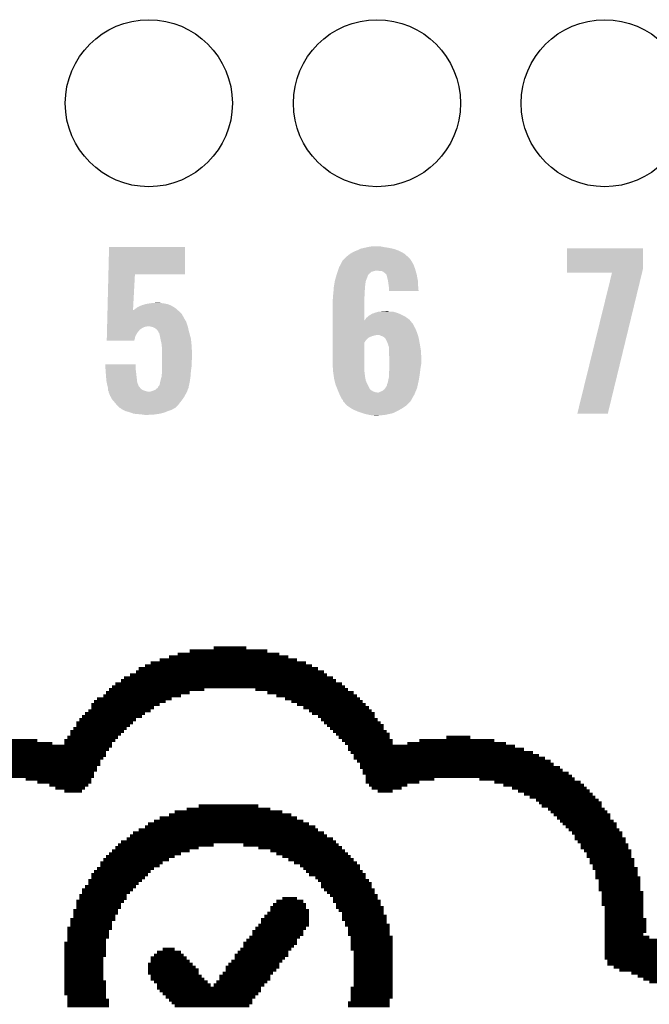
# Model space of a CAD drawing. Extents: x -1.3 to 24.2, y -3.9 to 53.4.
# Tile 17 of 39: x 11.3 to 15.5, y 17.3 to 23.8. Entities that reach past the tile are written whole.
import ezdxf

# ---------------------------------------------------------------- set-up
doc = ezdxf.new("R2010")
doc.units = 0
doc.layers.get('0').update_dxf_attribs({"linetype": 'CONTINUOUS'})
doc.layers.add('HVAC_2_CLICK_V101_GTO', color=14, linetype='CONTINUOUS')
doc.layers.add('HVAC_2_CLICK_V101_GTS', color=12, linetype='CONTINUOUS')

# ---------------------------------------------------------------- blocks, each defined once
blk = doc.blocks.new('ROUND_25')
blk.add_circle((0, 0), 0.5499)

msp = doc.modelspace()

# ---------------------------------------------------------------- linework, layer by layer
at = {"layer": 'HVAC_2_CLICK_V101_GTO', "const_width": 0.02032}
for points in [[(12.3698, 19.57324), (13.03782, 19.57324)], [(12.44854, 19.59356), (12.95908, 19.59356)], [(12.60602, 19.61388), (12.82192, 19.61388)], [(12.192, 19.51482), (13.21308, 19.51482)], [(12.25042, 19.53514), (13.15466, 19.53514)], [(12.31138, 19.55546), (13.09624, 19.55546)], [(12.09548, 19.4564), (13.33246, 19.4564)], [(12.11326, 19.47672), (13.29182, 19.47672)], [(12.1539, 19.4945), (13.25372, 19.4945)], [(11.95832, 19.37766), (13.4493, 19.37766)], [(11.99642, 19.39798), (13.4112, 19.39798)], [(12.01674, 19.41576), (13.39088, 19.41576)], [(12.05484, 19.43608), (13.35278, 19.43608)], [(11.89736, 19.31924), (12.44854, 19.31924)], [(11.91768, 19.33956), (12.54506, 19.33956)], [(11.938, 19.35734), (13.46962, 19.35734)], [(12.88034, 19.33956), (13.48994, 19.33956)], [(12.95908, 19.31924), (13.52804, 19.31924)], [(11.81862, 19.26082), (12.29106, 19.26082)], [(11.83894, 19.2786), (12.32916, 19.2786)], [(11.87958, 19.29892), (12.39012, 19.29892)], [(13.0175, 19.29892), (13.54836, 19.29892)], [(13.07592, 19.2786), (13.56868, 19.2786)], [(13.11656, 19.26082), (13.58646, 19.26082)], [(11.7602, 19.18208), (12.1539, 19.18208)], [(11.78052, 19.19986), (12.192, 19.19986)], [(11.80084, 19.2405), (12.25042, 19.2405)], [(11.80084, 19.22018), (12.21232, 19.22018)], [(13.15466, 19.2405), (13.60678, 19.2405)], [(13.1953, 19.22018), (13.6271, 19.22018)], [(13.2334, 19.19986), (13.64488, 19.19986)], [(13.25372, 19.18208), (13.6652, 19.18208)], [(11.70178, 19.12112), (12.07516, 19.12112)], [(11.7221, 19.14144), (12.09548, 19.14144)], [(11.73988, 19.16176), (12.13358, 19.16176)], [(13.29182, 19.16176), (13.6652, 19.16176)], [(13.31214, 19.14144), (13.68552, 19.14144)], [(13.33246, 19.12112), (13.70584, 19.12112)], [(11.66368, 19.0627), (12.01674, 19.0627)], [(11.68146, 19.08302), (12.03452, 19.08302)], [(11.70178, 19.10334), (12.05484, 19.10334)], [(13.35278, 19.10334), (13.72362, 19.10334)], [(13.37056, 19.08302), (13.72362, 19.08302)], [(13.39088, 19.0627), (13.74394, 19.0627)], [(10.70102, 19.00428), (11.44524, 19.00428)], [(11.62304, 19.00428), (11.95832, 19.00428)], [(11.64336, 19.0246), (11.9761, 19.0246)], [(11.66368, 19.04492), (11.99642, 19.04492)], [(13.4112, 19.04492), (13.76426, 19.04492)], [(13.42898, 19.0246), (13.76426, 19.0246)], [(13.4493, 19.00428), (13.78458, 19.00428)], [(13.95984, 19.00428), (14.4526, 19.00428)], [(14.13764, 19.0246), (14.29512, 19.0246)], [(10.7188, 18.98396), (11.5443, 18.98396)], [(10.7188, 18.92554), (11.89736, 18.92554)], [(10.75944, 18.96618), (11.938, 18.96618)], [(10.75944, 18.94586), (11.91768, 18.94586)], [(11.62304, 18.98396), (11.938, 18.98396)], [(13.46962, 18.98396), (13.78458, 18.98396)], [(13.48994, 18.96618), (14.58976, 18.96618)], [(13.48994, 18.94586), (14.64818, 18.94586)], [(13.50772, 18.92554), (14.7066, 18.92554)], [(13.8811, 18.98396), (14.5288, 18.98396)], [(10.60196, 18.86712), (11.85926, 18.86712)], [(10.62228, 18.88744), (11.87958, 18.88744)], [(10.6807, 18.90522), (11.89736, 18.90522)], [(13.52804, 18.90522), (14.74724, 18.90522)], [(13.52804, 18.88744), (14.78534, 18.88744)], [(13.54836, 18.86712), (14.82344, 18.86712)], [(10.5029, 18.8087), (11.83894, 18.8087)], [(10.52322, 18.82648), (11.83894, 18.82648)], [(10.56132, 18.8468), (11.85926, 18.8468)], [(13.56868, 18.8468), (14.84376, 18.8468)], [(13.56868, 18.82648), (14.8844, 18.82648)], [(13.58646, 18.8087), (14.90218, 18.8087)], [(10.44448, 18.76806), (11.81862, 18.76806)], [(10.4648, 18.78838), (11.81862, 18.78838)], [(11.36904, 18.75028), (11.80084, 18.75028)], [(11.44524, 18.72996), (11.80084, 18.72996)], [(13.58646, 18.78838), (14.94282, 18.78838)], [(13.60678, 18.76806), (14.96314, 18.76806)], [(13.60678, 18.75028), (14.0589, 18.75028)], [(13.60678, 18.72996), (13.95984, 18.72996)], [(14.35354, 18.75028), (14.98092, 18.75028)], [(14.4526, 18.72996), (15.02156, 18.72996)], [(11.52398, 18.70964), (11.78052, 18.70964)], [(11.56462, 18.68932), (11.7602, 18.68932)], [(11.62304, 18.67154), (11.73988, 18.67154)], [(13.6271, 18.70964), (13.8811, 18.70964)], [(13.64488, 18.68932), (13.843, 18.68932)], [(13.68552, 18.67154), (13.78458, 18.67154)], [(14.51102, 18.70964), (15.04188, 18.70964)], [(14.56944, 18.68932), (15.05966, 18.68932)], [(14.60754, 18.67154), (15.07998, 18.67154)], [(14.64818, 18.65122), (15.1003, 18.65122)], [(14.68628, 18.6309), (15.11808, 18.6309)], [(14.72692, 18.61058), (15.1384, 18.61058)], [(12.34948, 18.53438), (13.05814, 18.53438)], [(12.42822, 18.55216), (12.9794, 18.55216)], [(12.50696, 18.57248), (12.90066, 18.57248)], [(14.74724, 18.5928), (15.15872, 18.5928)], [(14.76502, 18.57248), (15.15872, 18.57248)], [(14.80566, 18.55216), (15.17904, 18.55216)], [(14.82344, 18.53438), (15.19682, 18.53438)], [(12.21232, 18.47342), (13.1953, 18.47342)], [(12.25042, 18.49374), (13.15466, 18.49374)], [(12.31138, 18.51406), (13.11656, 18.51406)], [(14.84376, 18.51406), (15.21714, 18.51406)], [(14.86408, 18.49374), (15.21714, 18.49374)], [(14.8844, 18.47342), (15.23746, 18.47342)], [(12.11326, 18.415), (13.29182, 18.415)], [(12.1539, 18.43532), (13.27404, 18.43532)], [(12.17422, 18.45564), (13.2334, 18.45564)], [(14.90218, 18.45564), (15.25778, 18.45564)], [(14.9225, 18.43532), (15.25778, 18.43532)], [(14.94282, 18.415), (15.27556, 18.415)], [(12.03452, 18.35658), (13.39088, 18.35658)], [(12.05484, 18.3769), (13.35278, 18.3769)], [(12.07516, 18.39468), (13.33246, 18.39468)], [(14.96314, 18.39468), (15.29588, 18.39468)], [(14.98092, 18.3769), (15.29588, 18.3769)], [(14.98092, 18.35658), (15.3162, 18.35658)], [(11.938, 18.27784), (12.44854, 18.27784)], [(11.95832, 18.29816), (12.50696, 18.29816)], [(11.9761, 18.31594), (12.60602, 18.31594)], [(11.99642, 18.33626), (13.4112, 18.33626)], [(12.8016, 18.31594), (13.42898, 18.31594)], [(12.90066, 18.29816), (13.4493, 18.29816)], [(12.9794, 18.27784), (13.46962, 18.27784)], [(15.00124, 18.33626), (15.3162, 18.33626)], [(15.02156, 18.31594), (15.33398, 18.31594)], [(15.02156, 18.29816), (15.33398, 18.29816)], [(15.04188, 18.27784), (15.3543, 18.27784)], [(11.87958, 18.21942), (12.31138, 18.21942)], [(11.89736, 18.23974), (12.34948, 18.23974)], [(11.91768, 18.25752), (12.39012, 18.25752)], [(13.0175, 18.25752), (13.48994, 18.25752)], [(13.05814, 18.23974), (13.50772, 18.23974)], [(13.09624, 18.21942), (13.52804, 18.21942)], [(15.05966, 18.25752), (15.3543, 18.25752)], [(15.05966, 18.23974), (15.3543, 18.23974)], [(15.07998, 18.21942), (15.37462, 18.21942)], [(11.83894, 18.161), (12.21232, 18.161)], [(11.85926, 18.1991), (12.27074, 18.1991)], [(11.85926, 18.17878), (12.25042, 18.17878)], [(13.13434, 18.1991), (13.54836, 18.1991)], [(13.17498, 18.17878), (13.56868, 18.17878)], [(13.1953, 18.161), (13.56868, 18.161)], [(15.07998, 18.1991), (15.37462, 18.1991)], [(15.1003, 18.17878), (15.37462, 18.17878)], [(15.1003, 18.161), (15.39494, 18.161)], [(11.78052, 18.08226), (12.13358, 18.08226)], [(11.80084, 18.12036), (12.17422, 18.12036)], [(11.80084, 18.10004), (12.1539, 18.10004)], [(11.81862, 18.14068), (12.192, 18.14068)], [(13.21308, 18.14068), (13.58646, 18.14068)], [(13.2334, 18.12036), (13.60678, 18.12036)], [(13.27404, 18.10004), (13.60678, 18.10004)], [(13.29182, 18.08226), (13.6271, 18.08226)], [(15.11808, 18.14068), (15.39494, 18.14068)], [(15.11808, 18.12036), (15.39494, 18.12036)], [(15.11808, 18.10004), (15.41272, 18.10004)], [(15.1384, 18.08226), (15.41272, 18.08226)], [(11.73988, 18.0213), (12.07516, 18.0213)], [(11.7602, 18.04162), (12.09548, 18.04162)], [(11.78052, 18.06194), (12.11326, 18.06194)], [(13.31214, 18.06194), (13.64488, 18.06194)], [(13.31214, 18.04162), (13.64488, 18.04162)], [(13.33246, 18.0213), (13.6652, 18.0213)], [(15.1384, 18.06194), (15.41272, 18.06194)], [(15.1384, 18.04162), (15.41272, 18.04162)], [(15.1384, 18.0213), (15.41272, 18.0213)], [(11.7221, 17.9832), (12.03452, 17.9832)], [(11.7221, 17.96288), (12.03452, 17.96288)], [(11.73988, 18.00352), (12.05484, 18.00352)], [(13.05814, 17.96288), (13.15466, 17.96288)], [(13.35278, 18.00352), (13.6652, 18.00352)], [(13.37056, 17.9832), (13.68552, 17.9832)], [(13.39088, 17.96288), (13.68552, 17.96288)], [(15.15872, 18.00352), (15.43304, 18.00352)], [(15.15872, 17.9832), (15.43304, 17.9832)], [(15.15872, 17.96288), (15.43304, 17.96288)], [(11.68146, 17.88414), (11.9761, 17.88414)], [(11.70178, 17.9451), (12.01674, 17.9451)], [(11.70178, 17.92478), (11.99642, 17.92478)], [(11.70178, 17.90446), (11.99642, 17.90446)], [(12.9794, 17.90446), (13.21308, 17.90446)], [(12.9794, 17.88414), (13.2334, 17.88414)], [(12.99718, 17.92478), (13.21308, 17.92478)], [(13.0175, 17.9451), (13.1953, 17.9451)], [(13.39088, 17.9451), (13.70584, 17.9451)], [(13.4112, 17.92478), (13.70584, 17.92478)], [(13.4112, 17.90446), (13.72362, 17.90446)], [(13.42898, 17.88414), (13.72362, 17.88414)], [(15.15872, 17.9451), (15.43304, 17.9451)], [(15.15872, 17.92478), (15.43304, 17.92478)], [(15.17904, 17.90446), (15.43304, 17.90446)], [(15.17904, 17.88414), (15.43304, 17.88414)], [(11.66368, 17.82572), (11.95832, 17.82572)], [(11.68146, 17.86636), (11.9761, 17.86636)], [(11.68146, 17.84604), (11.95832, 17.84604)], [(12.91844, 17.82572), (13.2334, 17.82572)], [(12.93876, 17.84604), (13.2334, 17.84604)], [(12.95908, 17.86636), (13.2334, 17.86636)], [(13.4493, 17.86636), (13.72362, 17.86636)], [(13.4493, 17.84604), (13.74394, 17.84604)], [(13.4493, 17.82572), (13.74394, 17.82572)], [(15.17904, 17.86636), (15.43304, 17.86636)], [(15.17904, 17.84604), (15.43304, 17.84604)], [(15.17904, 17.82572), (15.45336, 17.82572)], [(11.64336, 17.7673), (11.938, 17.7673)], [(11.66368, 17.8054), (11.938, 17.8054)], [(11.66368, 17.78762), (11.938, 17.78762)], [(12.88034, 17.7673), (13.21308, 17.7673)], [(12.90066, 17.78762), (13.2334, 17.78762)], [(12.91844, 17.8054), (13.2334, 17.8054)], [(13.46962, 17.8054), (13.74394, 17.8054)], [(13.46962, 17.78762), (13.76426, 17.78762)], [(13.48994, 17.7673), (13.76426, 17.7673)], [(15.17904, 17.8054), (15.45336, 17.8054)], [(15.17904, 17.78762), (15.45336, 17.78762)], [(15.17904, 17.7673), (15.45336, 17.7673)], [(11.64336, 17.74698), (11.91768, 17.74698)], [(11.64336, 17.72666), (11.91768, 17.72666)], [(11.64336, 17.70888), (11.91768, 17.70888)], [(12.8397, 17.70888), (13.17498, 17.70888)], [(12.86002, 17.74698), (13.1953, 17.74698)], [(12.86002, 17.72666), (13.1953, 17.72666)], [(13.48994, 17.74698), (13.76426, 17.74698)], [(13.48994, 17.72666), (13.76426, 17.72666)], [(13.50772, 17.70888), (13.78458, 17.70888)], [(15.17904, 17.74698), (15.45336, 17.74698)], [(15.17904, 17.72666), (15.43304, 17.72666)], [(15.17904, 17.70888), (15.47368, 17.70888)], [(11.62304, 17.66824), (11.89736, 17.66824)], [(11.62304, 17.65046), (11.89736, 17.65046)], [(11.62304, 17.63014), (11.89736, 17.63014)], [(11.64336, 17.68856), (11.89736, 17.68856)], [(12.27074, 17.63014), (12.34948, 17.63014)], [(12.78128, 17.63014), (13.11656, 17.63014)], [(12.8016, 17.66824), (13.15466, 17.66824)], [(12.8016, 17.65046), (13.13434, 17.65046)], [(12.82192, 17.68856), (13.15466, 17.68856)], [(13.50772, 17.68856), (13.78458, 17.68856)], [(13.50772, 17.66824), (13.78458, 17.66824)], [(13.50772, 17.65046), (13.78458, 17.65046)], [(13.50772, 17.63014), (13.78458, 17.63014)], [(15.17904, 17.68856), (15.5321, 17.68856)], [(15.17904, 17.66824), (15.5702, 17.66824)], [(15.17904, 17.65046), (15.61084, 17.65046)], [(15.17904, 17.63014), (15.62862, 17.63014)], [(11.62304, 17.60982), (11.89736, 17.60982)], [(11.62304, 17.5895), (11.89736, 17.5895)], [(11.62304, 17.57172), (11.87958, 17.57172)], [(12.192, 17.57172), (12.42822, 17.57172)], [(12.21232, 17.5895), (12.4079, 17.5895)], [(12.23264, 17.60982), (12.39012, 17.60982)], [(12.74318, 17.5895), (13.09624, 17.5895)], [(12.74318, 17.57172), (13.07592, 17.57172)], [(12.7635, 17.60982), (13.09624, 17.60982)], [(13.52804, 17.60982), (13.78458, 17.60982)], [(13.52804, 17.5895), (13.78458, 17.5895)], [(13.52804, 17.57172), (13.78458, 17.57172)], [(15.17904, 17.60982), (15.66926, 17.60982)], [(15.17904, 17.5895), (15.68958, 17.5895)], [(15.17904, 17.57172), (15.70736, 17.57172)], [(11.62304, 17.5514), (11.87958, 17.5514)], [(11.62304, 17.53108), (11.87958, 17.53108)], [(11.62304, 17.51076), (11.87958, 17.51076)], [(12.17422, 17.53108), (12.46886, 17.53108)], [(12.17422, 17.51076), (12.48664, 17.51076)], [(12.192, 17.5514), (12.44854, 17.5514)], [(12.68476, 17.51076), (13.03782, 17.51076)], [(12.70254, 17.53108), (13.03782, 17.53108)], [(12.72286, 17.5514), (13.05814, 17.5514)], [(13.52804, 17.5514), (13.78458, 17.5514)], [(13.52804, 17.53108), (13.78458, 17.53108)], [(13.52804, 17.51076), (13.78458, 17.51076)], [(15.19682, 17.5514), (15.748, 17.5514)], [(15.19682, 17.53108), (15.76832, 17.53108)], [(15.23746, 17.51076), (15.7861, 17.51076)], [(11.62304, 17.49298), (11.87958, 17.49298)], [(11.62304, 17.47266), (11.87958, 17.47266)], [(11.62304, 17.45234), (11.87958, 17.45234)], [(11.62304, 17.43202), (11.87958, 17.43202)], [(12.17422, 17.49298), (12.50696, 17.49298)], [(12.17422, 17.47266), (12.50696, 17.47266)], [(12.192, 17.45234), (12.52728, 17.45234)], [(12.192, 17.43202), (12.54506, 17.43202)], [(12.64412, 17.45234), (12.9794, 17.45234)], [(12.64412, 17.43202), (12.9794, 17.43202)], [(12.66444, 17.47266), (12.99718, 17.47266)], [(12.68476, 17.49298), (13.0175, 17.49298)], [(13.52804, 17.49298), (13.78458, 17.49298)], [(13.52804, 17.47266), (13.78458, 17.47266)], [(13.52804, 17.45234), (13.78458, 17.45234)], [(13.52804, 17.43202), (13.78458, 17.43202)], [(15.27556, 17.49298), (15.80642, 17.49298)], [(15.3543, 17.47266), (15.82674, 17.47266)], [(15.39494, 17.45234), (15.84706, 17.45234)], [(15.43304, 17.43202), (15.86484, 17.43202)], [(11.62304, 17.41424), (11.89736, 17.41424)], [(11.62304, 17.39392), (11.89736, 17.39392)], [(11.62304, 17.3736), (11.89736, 17.3736)], [(12.21232, 17.41424), (12.56538, 17.41424)], [(12.23264, 17.39392), (12.5857, 17.39392)], [(12.23264, 17.3736), (12.91844, 17.3736)], [(12.60602, 17.39392), (12.93876, 17.39392)], [(12.6238, 17.41424), (12.95908, 17.41424)], [(13.50772, 17.3736), (13.78458, 17.3736)], [(13.52804, 17.41424), (13.78458, 17.41424)], [(13.52804, 17.39392), (13.78458, 17.39392)], [(15.47368, 17.41424), (15.86484, 17.41424)], [(11.62304, 17.35582), (11.89736, 17.35582)], [(11.62304, 17.3355), (11.89736, 17.3355)], [(11.64336, 17.31518), (11.89736, 17.31518)], [(12.25042, 17.35582), (12.91844, 17.35582)], [(12.27074, 17.3355), (12.90066, 17.3355)], [(12.29106, 17.31518), (12.88034, 17.31518)], [(13.50772, 17.35582), (13.78458, 17.35582)], [(13.50772, 17.3355), (13.78458, 17.3355)], [(13.50772, 17.31518), (13.78458, 17.31518)], [(11.64336, 17.29486), (11.91768, 17.29486)], [(11.64336, 17.27708), (11.91768, 17.27708)], [(11.64336, 17.25676), (11.91768, 17.25676)], [(12.31138, 17.29486), (12.86002, 17.29486)], [(12.32916, 17.27708), (12.86002, 17.27708)], [(12.34948, 17.25676), (12.8397, 17.25676)], [(13.48994, 17.27708), (13.76426, 17.27708)], [(13.48994, 17.25676), (13.76426, 17.25676)], [(13.50772, 17.29486), (13.76426, 17.29486)]]:
    msp.add_lwpolyline(points, dxfattribs=at)
at = {"layer": 'HVAC_2_CLICK_V101_GTO'}
for points in [[(11.913242, 22.0726), (11.9177, 22.252918), (12.418038, 22.0726), (12.41806, 22.252918)], [(11.9177, 22.252918), (11.917702, 22.25294), (12.41806, 22.252918), (11.917702, 22.25294)], [(13.55344, 22.23262), (13.568674, 22.240238), (13.814552, 22.23262), (13.794742, 22.240238)], [(13.568674, 22.240238), (13.573762, 22.242782), (13.794742, 22.240238), (13.782874, 22.242782)], [(13.573762, 22.242782), (13.596616, 22.24786), (13.782874, 22.242782), (13.75918, 22.24786)], [(13.596616, 22.24786), (13.61948, 22.25294), (13.75918, 22.24786), (13.72616, 22.25294)], [(13.61948, 22.25294), (13.647422, 22.25802), (13.72616, 22.25294), (13.700762, 22.25802)], [(14.930122, 22.108158), (14.93014, 22.245298), (15.4305, 22.108158), (15.4305, 22.245298)], [(14.93014, 22.245298), (14.930142, 22.24532), (15.4305, 22.245298), (14.930142, 22.24532)], [(13.451846, 22.161506), (13.46454, 22.1742), (13.907344, 22.161506), (13.89888, 22.1742)], [(13.46454, 22.1742), (13.47724, 22.1869), (13.89888, 22.1742), (13.88618, 22.1869)], [(13.47724, 22.1869), (13.482322, 22.19198), (13.88618, 22.1869), (13.880536, 22.19198)], [(13.482322, 22.19198), (13.505174, 22.209758), (13.880536, 22.19198), (13.86078, 22.209758)], [(13.505174, 22.209758), (13.50518, 22.209762), (13.86078, 22.209758), (13.860774, 22.209762)], [(13.50518, 22.209762), (13.53312, 22.225), (13.860774, 22.209762), (13.83248, 22.225)], [(13.53312, 22.225), (13.539892, 22.22754), (13.83248, 22.225), (13.827762, 22.22754)], [(13.539892, 22.22754), (13.55344, 22.23262), (13.827762, 22.22754), (13.814552, 22.23262)], [(13.427286, 22.10816), (13.43152, 22.120862), (13.931898, 22.10816), (13.92728, 22.120862)], [(13.43152, 22.120862), (13.439644, 22.136098), (13.92728, 22.120862), (13.92174, 22.136098)], [(13.439644, 22.136098), (13.451836, 22.158962), (13.92174, 22.136098), (13.909038, 22.158962)], [(13.451836, 22.158962), (13.45184, 22.158966), (13.909038, 22.158962), (13.909036, 22.158966)], [(13.45184, 22.158966), (13.451846, 22.161506), (13.909036, 22.158966), (13.907344, 22.161506)], [(11.907464, 21.838922), (11.913242, 22.07258), (12.075326, 21.838922), (12.087858, 22.07258)], [(11.913242, 22.07258), (11.913242, 22.0726), (12.087858, 22.07258), (12.418038, 22.0726)], [(13.40358, 22.031962), (13.410302, 22.05482), (13.607798, 22.031962), (13.61694, 22.05482)], [(13.410302, 22.05482), (13.414782, 22.070052), (13.61694, 22.05482), (13.62202, 22.070052)], [(13.414782, 22.070052), (13.415532, 22.072598), (13.62202, 22.070052), (13.627094, 22.072598)], [(13.415532, 22.072598), (13.41628, 22.07514), (13.627094, 22.072598), (13.628366, 22.07514)], [(13.41628, 22.07514), (13.417124, 22.077676), (13.628366, 22.07514), (13.629638, 22.077676)], [(13.417124, 22.077676), (13.421358, 22.090378), (13.629638, 22.077676), (13.644878, 22.090378)], [(13.421358, 22.090378), (13.423052, 22.09546), (13.644878, 22.090378), (13.66266, 22.09546)], [(13.423052, 22.09546), (13.423898, 22.098), (13.66266, 22.09546), (13.675358, 22.098)], [(13.423898, 22.098), (13.427286, 22.10816), (13.934802, 22.098), (13.931898, 22.10816)], [(13.698218, 22.09546), (13.682978, 22.098), (13.935528, 22.09546), (13.934802, 22.098)], [(13.721078, 22.09038), (13.710916, 22.09546), (13.93698, 22.09038), (13.935528, 22.09546)], [(13.731238, 22.08276), (13.721078, 22.09038), (13.939158, 22.08276), (13.93698, 22.09038)], [(13.741398, 22.072602), (13.731238, 22.08276), (13.94206, 22.072602), (13.939158, 22.08276)], [(13.743936, 22.070064), (13.741398, 22.072602), (13.942536, 22.070064), (13.94206, 22.072602)], [(13.74648, 22.057358), (13.743936, 22.070064), (13.944918, 22.057358), (13.942536, 22.070064)], [(13.75156, 22.039582), (13.74648, 22.057358), (13.948252, 22.039582), (13.944918, 22.057358)], [(14.93012, 22.085322), (14.930122, 22.108158), (15.424958, 22.085322), (15.4305, 22.108158)], [(15.227272, 22.0853), (14.93012, 22.085322), (15.424952, 22.0853), (15.424958, 22.085322)], [(14.998706, 21.155686), (15.227272, 22.0853), (15.199348, 21.155686), (15.424952, 22.0853)], [(13.394212, 21.958298), (13.395482, 21.97862), (13.59916, 21.958298), (13.6017, 21.97862)], [(13.395482, 21.97862), (13.39596, 21.986242), (13.6017, 21.97862), (13.6017, 21.986242)], [(13.39596, 21.986242), (13.397228, 21.993858), (13.6017, 21.986242), (13.6017, 21.993858)], [(13.397228, 21.993858), (13.398922, 22.004018), (13.6017, 21.993858), (13.60424, 22.004018)], [(13.398922, 22.004018), (13.400192, 22.011638), (13.60424, 22.004018), (13.60424, 22.011638)], [(13.400192, 22.011638), (13.403154, 22.029416), (13.60424, 22.011638), (13.60678, 22.029416)], [(13.403154, 22.029416), (13.40358, 22.031962), (13.60678, 22.029416), (13.607798, 22.031962)], [(13.752734, 22.031958), (13.75156, 22.039582), (13.94968, 22.031958), (13.948252, 22.039582)], [(13.75664, 22.00656), (13.752734, 22.031958), (13.95095, 22.00656), (13.94968, 22.031958)], [(13.75918, 21.98878), (13.75664, 22.00656), (13.95184, 21.98878), (13.95095, 22.00656)], [(13.75918, 21.981162), (13.75918, 21.98878), (13.95222, 21.981162), (13.95184, 21.98878)], [(13.75918, 21.963402), (13.75918, 21.981162), (13.954732, 21.963402), (13.95222, 21.981162)], [(13.389864, 21.910042), (13.39088, 21.915122), (13.59662, 21.910042), (13.597128, 21.915122)], [(13.39088, 21.930362), (13.391726, 21.93544), (13.598652, 21.930362), (13.59916, 21.93544)], [(13.39088, 21.915122), (13.39088, 21.930362), (13.597128, 21.915122), (13.598652, 21.930362)], [(13.391726, 21.93544), (13.39342, 21.9456), (13.59916, 21.93544), (13.59916, 21.9456)], [(13.39342, 21.9456), (13.394212, 21.958298), (13.59916, 21.9456), (13.59916, 21.958298)], [(13.954734, 21.96338), (13.75918, 21.963402), (13.954734, 21.96338), (13.954732, 21.963402)], [(12.08024, 21.838922), (12.093784, 21.849078), (12.368388, 21.838922), (12.357102, 21.849078)], [(12.093784, 21.849078), (12.100562, 21.85416), (12.357102, 21.849078), (12.349116, 21.85416)], [(12.100562, 21.85416), (12.125956, 21.866858), (12.349116, 21.85416), (12.32916, 21.866858)], [(12.125956, 21.866858), (12.12596, 21.86686), (12.32916, 21.866858), (12.329156, 21.86686)], [(12.12596, 21.86686), (12.138664, 21.87194), (12.329156, 21.86686), (12.316458, 21.87194)], [(12.138664, 21.87194), (12.141202, 21.871942), (12.316458, 21.87194), (12.316452, 21.871942)], [(12.141202, 21.871942), (12.156434, 21.877018), (12.316452, 21.871942), (12.303762, 21.877018)], [(12.156434, 21.877018), (12.156442, 21.87702), (12.303762, 21.877018), (12.303754, 21.87702)], [(12.156442, 21.87702), (12.16914, 21.87956), (12.303754, 21.87702), (12.291056, 21.87956)], [(12.16914, 21.87956), (12.18438, 21.8821), (12.291056, 21.87956), (12.278358, 21.8821)], [(12.18438, 21.8821), (12.20216, 21.88464), (12.278358, 21.8821), (12.258042, 21.88464)], [(12.20216, 21.88464), (12.240228, 21.887178), (12.258042, 21.88464), (12.250422, 21.887178)], [(12.240228, 21.887178), (12.240258, 21.88718), (12.250422, 21.887178), (12.240258, 21.88718)], [(13.38834, 21.902422), (13.389864, 21.910042), (13.596622, 21.902422), (13.59662, 21.910042)], [(13.38834, 21.770356), (13.38834, 21.902422), (13.59665, 21.770356), (13.596622, 21.902422)], [(11.905956, 21.77796), (11.90627, 21.790662), (12.41552, 21.77796), (12.4079, 21.790662)], [(11.90627, 21.790662), (11.906396, 21.79574), (12.4079, 21.790662), (12.40536, 21.79574)], [(11.906396, 21.79574), (11.906836, 21.813518), (12.40536, 21.79574), (12.395202, 21.813518)], [(11.906836, 21.813518), (11.90715, 21.82622), (12.395202, 21.813518), (12.3825, 21.82622)], [(11.90715, 21.82622), (11.9074, 21.836398), (12.3825, 21.82622), (12.371192, 21.836398)], [(11.9074, 21.836398), (11.907464, 21.838922), (12.075192, 21.836398), (12.08024, 21.838922)], [(12.075192, 21.836398), (12.075326, 21.838922), (12.371192, 21.836398), (12.368388, 21.838922)], [(13.60322, 21.775418), (13.609322, 21.785582), (13.893802, 21.775418), (13.879826, 21.785582)], [(13.609322, 21.785582), (13.62117, 21.795738), (13.879826, 21.785582), (13.86586, 21.795738)], [(13.62117, 21.795738), (13.627102, 21.800822), (13.86586, 21.795738), (13.855694, 21.800822)], [(13.627102, 21.800822), (13.644034, 21.81098), (13.855694, 21.800822), (13.83538, 21.81098)], [(13.644034, 21.81098), (13.652504, 21.81606), (13.83538, 21.81098), (13.822682, 21.81606)], [(13.652504, 21.81606), (13.657584, 21.816062), (13.822682, 21.81606), (13.822678, 21.816062)], [(13.657584, 21.816062), (13.667738, 21.82114), (13.822678, 21.816062), (13.809982, 21.82114)], [(13.667738, 21.82114), (13.667742, 21.821142), (13.809982, 21.82114), (13.809976, 21.821142)], [(13.667742, 21.821142), (13.677898, 21.82368), (13.809976, 21.821142), (13.80067, 21.82368)], [(13.677898, 21.82368), (13.693144, 21.82876), (13.80067, 21.82368), (13.782044, 21.82876)], [(13.70838, 21.82876), (13.741372, 21.831298), (13.759184, 21.82876), (13.751562, 21.831298)], [(13.741372, 21.831298), (13.741398, 21.8313), (13.751562, 21.831298), (13.741398, 21.8313)], [(11.90426, 21.709378), (11.904512, 21.719538), (12.120878, 21.709378), (12.136118, 21.719538)], [(11.904512, 21.719538), (11.9047, 21.727158), (12.136118, 21.719538), (12.151358, 21.727158)], [(11.9047, 21.727158), (11.904762, 21.7297), (12.151358, 21.727158), (12.164058, 21.7297)], [(11.904762, 21.7297), (11.904826, 21.732238), (12.164058, 21.7297), (12.171678, 21.732238)], [(11.904826, 21.73224), (11.905516, 21.760178), (12.434992, 21.73224), (12.42568, 21.760178)], [(11.904826, 21.732238), (11.904826, 21.73224), (12.171678, 21.732238), (12.174218, 21.73224)], [(11.905516, 21.760178), (11.905956, 21.77796), (12.42568, 21.760178), (12.41552, 21.77796)], [(12.191998, 21.7297), (12.174218, 21.73224), (12.435838, 21.7297), (12.434992, 21.73224)], [(12.20978, 21.724622), (12.191998, 21.7297), (12.437012, 21.724622), (12.435838, 21.7297)], [(12.222478, 21.717002), (12.20978, 21.724622), (12.43877, 21.717002), (12.437012, 21.724622)], [(13.38834, 21.747478), (13.38834, 21.770356), (13.916662, 21.747478), (13.897944, 21.770356)], [(13.38834, 21.732242), (13.38834, 21.747478), (13.92428, 21.732242), (13.916662, 21.747478)], [(13.38834, 21.71446), (13.38834, 21.732242), (13.93444, 21.71446), (13.92428, 21.732242)], [(13.59665, 21.770356), (13.601702, 21.772886), (13.897944, 21.770356), (13.895874, 21.772886)], [(13.601702, 21.772886), (13.60322, 21.775418), (13.895874, 21.772886), (13.893802, 21.775418)], [(11.902816, 21.650958), (11.903192, 21.666198), (12.087858, 21.650958), (12.0904, 21.666198)], [(11.903192, 21.666198), (11.90382, 21.691598), (12.0904, 21.666198), (12.105638, 21.691598)], [(11.90382, 21.691598), (11.90426, 21.709378), (12.105638, 21.691598), (12.120878, 21.709378)], [(12.232638, 21.709382), (12.222478, 21.717002), (12.440528, 21.709382), (12.43877, 21.717002)], [(12.240258, 21.699222), (12.232638, 21.709382), (12.442874, 21.699222), (12.440528, 21.709382)], [(12.241108, 21.69668), (12.240258, 21.699222), (12.44346, 21.69668), (12.442874, 21.699222)], [(12.2428, 21.691604), (12.241108, 21.69668), (12.44487, 21.691604), (12.44346, 21.69668)], [(12.247874, 21.686526), (12.2428, 21.691604), (12.446282, 21.686526), (12.44487, 21.691604)], [(12.24788, 21.683982), (12.247874, 21.686526), (12.446988, 21.683982), (12.446282, 21.686526)], [(12.25296, 21.66366), (12.24788, 21.683982), (12.452632, 21.66366), (12.446988, 21.683982)], [(12.255502, 21.650958), (12.25296, 21.66366), (12.45616, 21.650958), (12.452632, 21.66366)], [(13.38834, 21.689062), (13.38834, 21.71446), (13.9446, 21.689062), (13.93444, 21.71446)], [(13.38834, 21.67382), (13.38834, 21.689062), (13.94929, 21.67382), (13.9446, 21.689062)], [(13.38834, 21.67128), (13.38834, 21.67382), (13.665198, 21.67128), (13.677902, 21.67382)], [(13.38834, 21.666202), (13.38834, 21.67128), (13.64742, 21.666202), (13.665198, 21.67128)], [(13.38834, 21.65858), (13.38834, 21.666202), (13.62964, 21.65858), (13.64742, 21.666202)], [(13.38834, 21.656042), (13.38834, 21.65858), (13.624564, 21.656042), (13.62964, 21.65858)], [(13.38834, 21.638262), (13.38834, 21.656042), (13.606782, 21.638262), (13.624564, 21.656042)], [(13.705842, 21.66874), (13.695676, 21.67382), (13.950854, 21.66874), (13.94929, 21.67382)], [(13.721082, 21.663658), (13.705842, 21.66874), (13.952418, 21.663658), (13.950854, 21.66874)], [(13.730606, 21.65604), (13.721082, 21.663658), (13.95476, 21.65604), (13.952418, 21.663658)], [(13.73378, 21.6535), (13.730606, 21.65604), (13.955238, 21.6535), (13.95476, 21.65604)], [(11.90244, 21.635742), (11.902816, 21.650958), (12.08277, 21.635742), (12.087858, 21.650958)], [(12.082764, 21.63572), (11.90244, 21.635742), (12.082764, 21.63572), (12.08277, 21.635742)], [(12.25804, 21.63826), (12.255502, 21.650958), (12.45743, 21.63826), (12.45616, 21.650958)], [(12.26312, 21.6154), (12.25804, 21.63826), (12.459716, 21.6154), (12.45743, 21.63826)], [(12.264644, 21.60016), (12.26312, 21.6154), (12.46124, 21.60016), (12.459716, 21.6154)], [(12.26566, 21.59), (12.264644, 21.60016), (12.461702, 21.59), (12.46124, 21.60016)], [(12.26566, 21.54428), (12.26566, 21.59), (12.46378, 21.54428), (12.461702, 21.59)], [(13.38834, 21.623026), (13.38834, 21.638262), (13.596624, 21.623026), (13.606782, 21.638262)], [(13.38834, 21.49856), (13.38834, 21.623026), (13.59662, 21.49856), (13.596624, 21.623026)], [(13.736322, 21.650956), (13.73378, 21.6535), (13.955714, 21.650956), (13.955238, 21.6535)], [(13.74648, 21.63064), (13.736322, 21.650956), (13.959524, 21.63064), (13.955714, 21.650956)], [(13.752196, 21.6154), (13.74648, 21.63064), (13.96238, 21.6154), (13.959524, 21.63064)], [(13.7541, 21.610318), (13.752196, 21.6154), (13.963228, 21.610318), (13.96238, 21.6154)], [(13.75664, 21.600158), (13.7541, 21.610318), (13.964922, 21.600158), (13.963228, 21.610318)], [(13.75918, 21.595076), (13.75664, 21.600158), (13.965768, 21.595076), (13.964922, 21.600158)], [(13.75918, 21.569678), (13.75918, 21.595076), (13.97, 21.569678), (13.965768, 21.595076)], [(12.26566, 21.52396), (12.26566, 21.54428), (12.46378, 21.52396), (12.46378, 21.54428)], [(13.75918, 21.55698), (13.75918, 21.569678), (13.970636, 21.55698), (13.97, 21.569678)], [(13.76172, 21.523962), (13.75918, 21.55698), (13.972286, 21.523962), (13.970636, 21.55698)], [(11.892304, 21.480758), (11.892302, 21.480778), (12.09294, 21.480758), (11.892302, 21.480778)], [(11.894348, 21.44776), (11.892304, 21.480758), (12.09294, 21.44776), (12.09294, 21.480758)], [(12.26566, 21.498562), (12.26566, 21.52396), (12.46124, 21.498562), (12.46378, 21.52396)], [(12.26566, 21.47062), (12.26566, 21.498562), (12.46124, 21.47062), (12.46124, 21.498562)], [(12.26566, 21.43506), (12.26566, 21.47062), (12.45616, 21.43506), (12.46124, 21.47062)], [(13.39088, 21.44014), (13.38834, 21.49856), (13.59662, 21.44014), (13.59662, 21.49856)], [(13.76172, 21.51888), (13.76172, 21.523962), (13.97254, 21.51888), (13.972286, 21.523962)], [(13.76172, 21.488398), (13.76172, 21.51888), (13.97254, 21.488398), (13.97254, 21.51888)], [(13.76172, 21.45792), (13.76172, 21.488398), (13.96746, 21.45792), (13.97254, 21.488398)], [(11.89482, 21.44014), (11.894348, 21.44776), (12.093894, 21.44014), (12.09294, 21.44776)], [(11.895798, 21.42744), (11.89482, 21.44014), (12.09548, 21.42744), (12.093894, 21.44014)], [(11.89912, 21.38426), (11.895798, 21.42744), (12.10056, 21.38426), (12.09548, 21.42744)], [(12.2555, 21.37156), (12.263118, 21.3995), (12.449628, 21.37156), (12.45362, 21.3995)], [(12.263118, 21.3995), (12.26312, 21.399502), (12.45362, 21.3995), (12.45362, 21.399502)], [(12.26312, 21.409662), (12.26566, 21.419822), (12.454344, 21.409662), (12.45507, 21.419822)], [(12.26312, 21.399502), (12.26312, 21.409662), (12.45362, 21.399502), (12.454344, 21.409662)], [(12.26566, 21.419822), (12.26566, 21.43506), (12.45507, 21.419822), (12.45616, 21.43506)], [(13.391606, 21.435064), (13.39088, 21.44014), (13.59662, 21.435064), (13.59662, 21.44014)], [(13.392696, 21.427442), (13.391606, 21.435064), (13.599158, 21.427442), (13.59662, 21.435064)], [(13.396324, 21.402038), (13.392696, 21.427442), (13.6017, 21.402038), (13.599158, 21.427442)], [(13.3985, 21.386802), (13.396324, 21.402038), (13.604472, 21.386802), (13.6017, 21.402038)], [(13.7541, 21.3741), (13.75918, 21.396958), (13.955182, 21.3741), (13.958992, 21.396958)], [(13.75918, 21.419822), (13.76172, 21.44776), (13.962696, 21.419822), (13.96619, 21.44776)], [(13.75918, 21.41728), (13.75918, 21.419822), (13.96238, 21.41728), (13.962696, 21.419822)], [(13.75918, 21.396958), (13.75918, 21.41728), (13.958992, 21.396958), (13.96238, 21.41728)], [(13.76172, 21.44776), (13.76172, 21.45792), (13.96619, 21.44776), (13.96746, 21.45792)], [(11.8999, 21.3741), (11.89912, 21.38426), (12.10169, 21.3741), (12.10056, 21.38426)], [(11.902442, 21.361398), (11.8999, 21.3741), (12.103102, 21.361398), (12.10169, 21.3741)], [(11.90498, 21.3487), (11.902442, 21.361398), (12.108542, 21.3487), (12.103102, 21.361398)], [(11.906252, 21.343616), (11.90498, 21.3487), (12.11072, 21.343616), (12.108542, 21.3487)], [(11.906888, 21.341076), (11.906252, 21.343616), (12.110722, 21.341076), (12.11072, 21.343616)], [(11.908156, 21.336), (11.906888, 21.341076), (12.113262, 21.336), (12.110722, 21.341076)], [(11.909426, 21.330918), (11.908156, 21.336), (12.11834, 21.330918), (12.113262, 21.336)], [(11.91006, 21.328382), (11.909426, 21.330918), (12.120244, 21.328382), (12.11834, 21.330918)], [(12.24026, 21.328388), (12.240262, 21.330918), (12.440918, 21.328388), (12.44092, 21.330918)], [(12.240262, 21.330918), (12.240266, 21.333466), (12.44092, 21.330918), (12.441506, 21.333466)], [(12.240266, 21.333466), (12.24534, 21.33854), (12.441506, 21.333466), (12.442678, 21.33854)], [(12.24534, 21.33854), (12.250422, 21.346162), (12.442678, 21.33854), (12.444436, 21.346162)], [(12.250422, 21.346162), (12.253976, 21.363942), (12.444436, 21.346162), (12.44854, 21.363942)], [(12.253976, 21.363942), (12.2555, 21.37156), (12.44854, 21.363942), (12.449628, 21.37156)], [(13.401676, 21.374102), (13.3985, 21.386802), (13.60678, 21.374102), (13.604472, 21.386802)], [(13.40866, 21.346162), (13.401676, 21.374102), (13.61948, 21.346162), (13.60678, 21.374102)], [(13.408662, 21.34616), (13.40866, 21.346162), (13.61948, 21.34616), (13.61948, 21.346162)], [(13.41882, 21.320764), (13.408662, 21.34616), (13.632178, 21.320764), (13.61948, 21.34616)], [(13.73632, 21.32584), (13.746476, 21.341074), (13.944598, 21.32584), (13.947984, 21.341074)], [(13.746476, 21.341074), (13.74648, 21.348696), (13.947984, 21.341074), (13.949678, 21.348696)], [(13.74648, 21.348696), (13.751558, 21.358858), (13.949678, 21.348696), (13.951936, 21.358858)], [(13.751558, 21.358858), (13.753676, 21.37156), (13.951936, 21.358858), (13.95476, 21.37156)], [(13.753676, 21.37156), (13.7541, 21.3741), (13.95476, 21.37156), (13.955182, 21.3741)], [(11.91006, 21.320758), (11.91006, 21.328382), (12.125962, 21.320758), (12.120244, 21.328382)], [(11.91006, 21.31314), (11.91006, 21.320758), (12.13612, 21.31314), (12.125962, 21.320758)], [(11.91006, 21.310604), (11.91006, 21.31314), (12.14246, 21.310604), (12.13612, 21.31314)], [(11.911756, 21.30806), (11.91006, 21.310604), (12.148818, 21.30806), (12.14246, 21.310604)], [(11.915136, 21.302986), (11.911756, 21.30806), (12.164042, 21.302986), (12.148818, 21.30806)], [(11.915138, 21.30298), (11.915136, 21.302986), (12.16406, 21.30298), (12.164042, 21.302986)], [(11.91514, 21.30044), (11.915138, 21.30298), (12.179302, 21.30044), (12.16406, 21.30298)], [(11.91514, 21.300438), (11.91514, 21.30044), (12.43076, 21.300438), (12.43076, 21.30044)], [(11.91514, 21.297904), (11.91514, 21.300438), (12.42931, 21.297904), (12.43076, 21.300438)], [(11.921238, 21.28266), (11.91514, 21.297904), (12.4206, 21.28266), (12.42931, 21.297904)], [(11.9253, 21.2725), (11.921238, 21.28266), (12.414956, 21.2725), (12.4206, 21.28266)], [(11.932358, 21.259798), (11.9253, 21.2725), (12.4079, 21.259798), (12.414956, 21.2725)], [(12.179302, 21.30044), (12.186922, 21.300442), (12.43076, 21.30044), (12.43076, 21.300442)], [(12.186922, 21.300442), (12.20216, 21.30552), (12.43076, 21.300442), (12.432454, 21.30552)], [(12.20216, 21.30552), (12.22248, 21.313144), (12.432454, 21.30552), (12.434994, 21.313144)], [(12.22248, 21.313144), (12.225014, 21.315678), (12.434994, 21.313144), (12.43584, 21.315678)], [(12.225014, 21.315678), (12.230102, 21.32076), (12.43584, 21.315678), (12.43838, 21.32076)], [(12.230102, 21.32076), (12.23686, 21.325836), (12.43838, 21.32076), (12.440918, 21.325836)], [(12.23686, 21.325836), (12.24026, 21.328388), (12.440918, 21.325836), (12.440918, 21.328388)], [(13.422884, 21.310602), (13.41882, 21.320764), (13.642338, 21.310602), (13.632178, 21.320764)], [(13.4239, 21.30806), (13.422884, 21.310602), (13.646574, 21.30806), (13.642338, 21.310602)], [(13.426018, 21.30298), (13.4239, 21.30806), (13.655038, 21.30298), (13.646574, 21.30806)], [(13.428134, 21.297902), (13.426018, 21.30298), (13.667738, 21.297902), (13.655038, 21.30298)], [(13.429192, 21.29536), (13.428134, 21.297902), (13.682978, 21.29536), (13.667738, 21.297902)], [(13.434486, 21.282658), (13.429192, 21.29536), (13.92682, 21.282658), (13.932048, 21.29536)], [(13.4366, 21.27758), (13.434486, 21.282658), (13.923962, 21.27758), (13.92682, 21.282658)], [(13.44676, 21.257262), (13.4366, 21.27758), (13.912534, 21.257262), (13.923962, 21.27758)], [(13.690596, 21.29536), (13.69568, 21.2979), (13.932048, 21.29536), (13.933094, 21.2979)], [(13.69568, 21.2979), (13.70838, 21.30298), (13.933094, 21.2979), (13.935186, 21.30298)], [(13.70838, 21.30298), (13.718538, 21.30806), (13.935186, 21.30298), (13.937278, 21.30806)], [(13.718538, 21.30806), (13.728698, 21.315678), (13.937278, 21.30806), (13.940414, 21.315678)], [(13.728698, 21.315678), (13.736318, 21.325838), (13.940414, 21.315678), (13.944598, 21.325838)], [(13.736318, 21.325838), (13.73632, 21.32584), (13.944598, 21.325838), (13.944598, 21.32584)], [(11.937998, 21.249642), (11.932358, 21.259798), (12.400282, 21.249642), (12.4079, 21.259798)], [(11.94671, 21.23948), (11.937998, 21.249642), (12.39266, 21.23948), (12.400282, 21.249642)], [(11.95324, 21.23186), (11.94671, 21.23948), (12.386732, 21.23186), (12.39266, 21.23948)], [(11.96594, 21.21662), (11.95324, 21.23186), (12.374878, 21.21662), (12.386732, 21.23186)], [(11.9888, 21.193762), (11.96594, 21.21662), (12.35202, 21.193762), (12.374878, 21.21662)], [(13.45184, 21.24964), (13.44676, 21.257262), (13.908246, 21.24964), (13.912534, 21.257262)], [(13.456914, 21.244566), (13.45184, 21.24964), (13.905392, 21.244566), (13.908246, 21.24964)], [(13.456918, 21.24202), (13.456914, 21.244566), (13.90396, 21.24202), (13.905392, 21.244566)], [(13.45692, 21.239486), (13.456918, 21.24202), (13.902692, 21.239486), (13.90396, 21.24202)], [(13.459102, 21.23694), (13.45692, 21.239486), (13.901418, 21.23694), (13.902692, 21.239486)], [(13.47216, 21.2217), (13.459102, 21.23694), (13.886178, 21.2217), (13.901418, 21.23694)], [(13.48486, 21.209), (13.47216, 21.2217), (13.87348, 21.209), (13.886178, 21.2217)], [(13.487398, 21.206462), (13.48486, 21.209), (13.869672, 21.206462), (13.87348, 21.209)], [(13.507158, 21.19376), (13.487398, 21.206462), (13.850622, 21.19376), (13.869672, 21.206462)], [(11.988808, 21.193758), (11.9888, 21.193762), (12.352016, 21.193758), (12.35202, 21.193762)], [(11.998946, 21.188686), (11.988808, 21.193758), (12.341872, 21.188686), (12.352016, 21.193758)], [(11.998948, 21.18868), (11.998946, 21.188686), (12.341862, 21.18868), (12.341872, 21.188686)], [(11.99896, 21.186154), (11.998948, 21.18868), (12.33765, 21.186154), (12.341862, 21.18868)], [(12.009138, 21.18106), (11.99896, 21.186154), (12.32916, 21.18106), (12.33765, 21.186154)], [(12.02436, 21.17344), (12.009138, 21.18106), (12.3063, 21.17344), (12.32916, 21.18106)], [(12.0523, 21.165818), (12.02436, 21.17344), (12.287242, 21.165818), (12.3063, 21.17344)], [(12.059282, 21.16328), (12.0523, 21.165818), (12.280898, 21.16328), (12.287242, 21.165818)], [(12.080238, 21.155662), (12.059282, 21.16328), (12.250426, 21.155662), (12.280898, 21.16328)], [(12.08026, 21.15566), (12.080238, 21.155662), (12.250418, 21.15566), (12.250426, 21.155662)], [(12.10818, 21.15312), (12.08026, 21.15566), (12.232638, 21.15312), (12.250418, 21.15566)], [(12.13358, 21.15058), (12.10818, 21.15312), (12.21486, 21.15058), (12.232638, 21.15312)], [(12.15136, 21.14804), (12.13358, 21.15058), (12.171682, 21.14804), (12.21486, 21.15058)], [(13.52296, 21.183602), (13.507158, 21.19376), (13.833206, 21.183602), (13.850622, 21.19376)], [(13.540744, 21.17598), (13.52296, 21.183602), (13.82014, 21.17598), (13.833206, 21.183602)], [(13.558522, 21.16836), (13.540744, 21.17598), (13.80381, 21.16836), (13.82014, 21.17598)], [(13.589002, 21.1582), (13.558522, 21.16836), (13.782038, 21.1582), (13.80381, 21.16836)], [(13.596622, 21.15566), (13.589002, 21.1582), (13.769972, 21.15566), (13.782038, 21.1582)], [(13.62964, 21.14804), (13.596622, 21.15566), (13.733778, 21.14804), (13.769972, 21.15566)], [(13.644878, 21.1455), (13.62964, 21.14804), (13.70838, 21.1455), (13.733778, 21.14804)], [(13.665198, 21.14296), (13.655038, 21.1455), (13.680442, 21.14296), (13.70838, 21.1455)], [(15.199342, 21.15566), (14.998706, 21.155686), (15.199342, 21.15566), (15.199348, 21.155686)]]:
    msp.add_solid(points, dxfattribs=at)

# ---------------------------------------------------------------- block references
at = {"layer": 'HVAC_2_CLICK_V101_GTS'}
for p in [(12.1793, 23.20036), (13.68044, 23.20036), (15.17904, 23.20036)]:
    msp.add_blockref('ROUND_25', p, dxfattribs=at)

doc.saveas('drawing.dxf')
